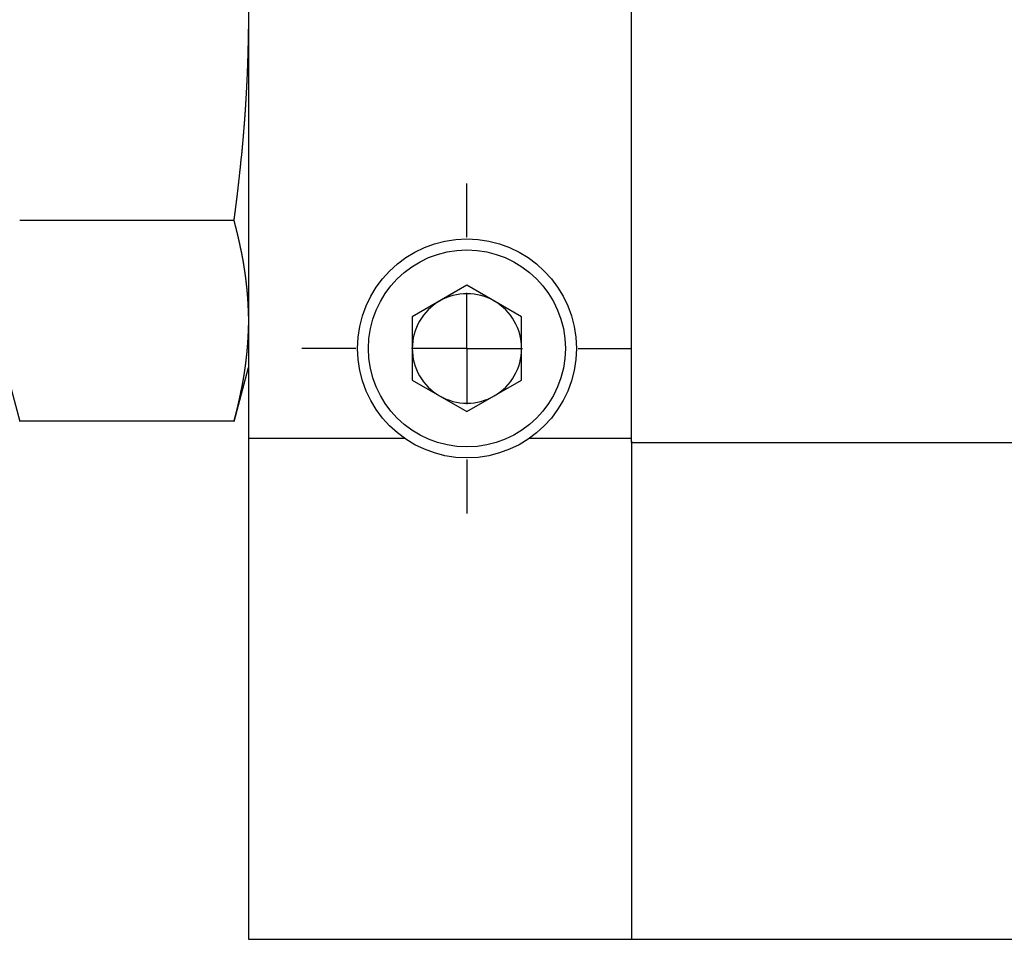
# Model space of a CAD drawing. Extents: x 9.3 to 31.1, y 5.1 to 19.6.
# Tile 13 of 132: x 14.539 to 15.425, y 5.057 to 5.884. Entities that reach past the tile are written whole.
import ezdxf

# ---------------------------------------------------------------- set-up
doc = ezdxf.new("R2010")
doc.units = 0
doc.layers.get('0').update_dxf_attribs({"linetype": 'CONTINUOUS'})

# ---------------------------------------------------------------- blocks, each defined once
blk = doc.blocks.new('SW_CENTERMARKSYMBOL_22')
at = {"color": 0, "linetype": 'CONTINUOUS'}
for p, q in [((0, 0.1), (0, 0.14843)), ((0, 0), (0, 0.05)), ((-0.1, 0), (-0.14843, 0)), ((0, 0), (-0.05, 0)), ((0, 0), (0, -0.05)), ((0, 0), (0.05, 0)), ((0.1, 0), (0.14843, 0)), ((0, -0.1), (0, -0.14843))]:
    blk.add_line(p, q, dxfattribs=at)

msp = doc.modelspace()

# ---------------------------------------------------------------- linework, layer by layer
at = {"color": 7, "linetype": 'CONTINUOUS'}
for p, q in [((14.74485, 6.25991), (14.74485, 5.5075)), ((15.08934, 5.5075), (15.08934, 6.25991)), ((14.73193, 5.70328), (14.53903, 5.70328)), ((14.94135, 5.64498), (14.89214, 5.61657)), ((14.99057, 5.61657), (14.94135, 5.64498)), ((14.89214, 5.61657), (14.89214, 5.55974)), ((14.99057, 5.55974), (14.99057, 5.61657)), ((14.5261, 5.57109), (14.53914, 5.52245)), ((14.73184, 5.52251), (14.74485, 5.57109)), ((14.89214, 5.55974), (14.94135, 5.53133)), ((14.94135, 5.53133), (14.99057, 5.55974)), ((14.73193, 5.52286), (14.53903, 5.52286)), ((14.74485, 5.5075), (14.74485, 5.05693)), ((14.74485, 5.5075), (14.88494, 5.5075)), ((14.99777, 5.5075), (15.08934, 5.5075)), ((15.08934, 5.50367), (15.08934, 5.5075)), ((15.08934, 5.50471), (15.08934, 5.50367)), ((15.08934, 5.50367), (17.45155, 5.50367)), ((15.08934, 5.50367), (15.08934, 5.05693)), ((14.74485, 5.05693), (15.08934, 5.05693)), ((15.08934, 5.05693), (17.45155, 5.05693))]:
    msp.add_line(p, q, dxfattribs=at)
at = {"color": 7}
for points in [[(14.7319, 5.70328, 0), (14.732, 5.7037, 0), (14.732, 5.70411, 0), (14.7321, 5.70452, 0), (14.7321, 5.70493, 0), (14.7322, 5.70535, 0), (14.7323, 5.70576, 0), (14.7323, 5.70617, 0), (14.7324, 5.70658, 0), (14.7324, 5.707, 0), (14.7325, 5.70741, 0), (14.7325, 5.70782, 0), (14.7326, 5.70823, 0), (14.7326, 5.70865, 0), (14.7327, 5.70906, 0), (14.7327, 5.70947, 0), (14.7328, 5.70988, 0), (14.7328, 5.7103, 0), (14.7329, 5.71071, 0), (14.733, 5.71112, 0), (14.733, 5.71153, 0), (14.7331, 5.71195, 0), (14.7331, 5.71236, 0), (14.7332, 5.71277, 0), (14.7332, 5.71318, 0), (14.7333, 5.7136, 0), (14.7333, 5.71401, 0), (14.7334, 5.71442, 0), (14.7334, 5.71483, 0), (14.7335, 5.71525, 0), (14.7335, 5.71566, 0), (14.7336, 5.71607, 0), (14.7336, 5.71648, 0), (14.7337, 5.7169, 0), (14.7337, 5.71731, 0), (14.7338, 5.71772, 0), (14.7339, 5.71813, 0), (14.7339, 5.71855, 0), (14.734, 5.71896, 0), (14.734, 5.71937, 0), (14.7341, 5.71978, 0), (14.7341, 5.7202, 0), (14.7342, 5.72061, 0), (14.7342, 5.72102, 0), (14.7343, 5.72144, 0), (14.7343, 5.72185, 0), (14.7344, 5.72226, 0), (14.7344, 5.72267, 0), (14.7345, 5.72309, 0), (14.7345, 5.7235, 0), (14.7346, 5.72391, 0), (14.7346, 5.72433, 0), (14.7347, 5.72474, 0), (14.7347, 5.72515, 0), (14.7348, 5.72556, 0), (14.7348, 5.72598, 0), (14.7349, 5.72639, 0), (14.7349, 5.7268, 0), (14.735, 5.72722, 0), (14.735, 5.72763, 0), (14.7351, 5.72804, 0), (14.7351, 5.72845, 0), (14.7352, 5.72887, 0), (14.7352, 5.72928, 0), (14.7353, 5.72969, 0), (14.7353, 5.73011, 0), (14.7354, 5.73052, 0), (14.7354, 5.73093, 0), (14.7355, 5.73135, 0), (14.7355, 5.73176, 0), (14.7355, 5.73217, 0), (14.7356, 5.73259, 0), (14.7356, 5.733, 0), (14.7357, 5.73341, 0), (14.7357, 5.73383, 0), (14.7358, 5.73424, 0), (14.7358, 5.73465, 0), (14.7359, 5.73506, 0), (14.7359, 5.73548, 0), (14.736, 5.73589, 0), (14.736, 5.7363, 0), (14.7361, 5.73672, 0), (14.7361, 5.73713, 0), (14.7362, 5.73754, 0), (14.7362, 5.73796, 0), (14.7363, 5.73837, 0), (14.7363, 5.73878, 0), (14.7363, 5.7392, 0), (14.7364, 5.73961, 0), (14.7364, 5.74002, 0), (14.7365, 5.74044, 0), (14.7365, 5.74085, 0), (14.7366, 5.74126, 0), (14.7366, 5.74168, 0), (14.7367, 5.74209, 0), (14.7367, 5.74251, 0), (14.7368, 5.74292, 0), (14.7368, 5.74333, 0), (14.7368, 5.74375, 0), (14.7369, 5.74416, 0), (14.7369, 5.74457, 0), (14.737, 5.74499, 0), (14.737, 5.7454, 0), (14.7371, 5.74581, 0), (14.7371, 5.74623, 0), (14.7372, 5.74664, 0), (14.7372, 5.74705, 0), (14.7372, 5.74747, 0), (14.7373, 5.74788, 0), (14.7373, 5.74829, 0), (14.7374, 5.74871, 0), (14.7374, 5.74912, 0), (14.7375, 5.74954, 0), (14.7375, 5.74995, 0), (14.7376, 5.75036, 0), (14.7376, 5.75078, 0), (14.7376, 5.75119, 0), (14.7377, 5.7516, 0), (14.7377, 5.75202, 0), (14.7378, 5.75243, 0), (14.7378, 5.75285, 0), (14.7379, 5.75326, 0), (14.7379, 5.75367, 0), (14.7379, 5.75409, 0), (14.738, 5.7545, 0), (14.738, 5.75491, 0), (14.7381, 5.75533, 0), (14.7381, 5.75574, 0), (14.7381, 5.75616, 0), (14.7382, 5.75657, 0), (14.7382, 5.75698, 0), (14.7383, 5.7574, 0), (14.7383, 5.75781, 0), (14.7384, 5.75822, 0), (14.7384, 5.75864, 0), (14.7384, 5.75905, 0), (14.7385, 5.75947, 0), (14.7385, 5.75988, 0), (14.7386, 5.76029, 0), (14.7386, 5.76071, 0), (14.7386, 5.76112, 0), (14.7387, 5.76154, 0), (14.7387, 5.76195, 0), (14.7388, 5.76236, 0), (14.7388, 5.76278, 0), (14.7388, 5.76319, 0), (14.7389, 5.76361, 0), (14.7389, 5.76402, 0), (14.739, 5.76443, 0), (14.739, 5.76485, 0), (14.739, 5.76526, 0), (14.7391, 5.76568, 0), (14.7391, 5.76609, 0), (14.7392, 5.7665, 0), (14.7392, 5.76692, 0), (14.7392, 5.76733, 0), (14.7393, 5.76775, 0), (14.7393, 5.76816, 0), (14.7393, 5.76858, 0), (14.7394, 5.76899, 0), (14.7394, 5.7694, 0), (14.7395, 5.76982, 0), (14.7395, 5.77023, 0), (14.7395, 5.77065, 0), (14.7396, 5.77106, 0), (14.7396, 5.77147, 0), (14.7396, 5.77189, 0), (14.7397, 5.7723, 0), (14.7397, 5.77272, 0), (14.7398, 5.77313, 0), (14.7398, 5.77355, 0), (14.7398, 5.77396, 0), (14.7399, 5.77437, 0), (14.7399, 5.77479, 0), (14.7399, 5.7752, 0), (14.74, 5.77562, 0), (14.74, 5.77603, 0), (14.74, 5.77645, 0), (14.7401, 5.77686, 0), (14.7401, 5.77728, 0), (14.7402, 5.77769, 0), (14.7402, 5.7781, 0), (14.7402, 5.77852, 0), (14.7403, 5.77893, 0), (14.7403, 5.77935, 0), (14.7403, 5.77976, 0), (14.7404, 5.78018, 0), (14.7404, 5.78059, 0), (14.7404, 5.78101, 0), (14.7405, 5.78142, 0), (14.7405, 5.78183, 0), (14.7405, 5.78225, 0), (14.7406, 5.78266, 0), (14.7406, 5.78308, 0), (14.7406, 5.78349, 0), (14.7407, 5.78391, 0), (14.7407, 5.78432, 0), (14.7407, 5.78474, 0), (14.7408, 5.78515, 0), (14.7408, 5.78557, 0), (14.7408, 5.78598, 0), (14.7409, 5.78639, 0), (14.7409, 5.78681, 0), (14.7409, 5.78722, 0), (14.741, 5.78764, 0), (14.741, 5.78805, 0), (14.741, 5.78847, 0), (14.7411, 5.78888, 0), (14.7411, 5.7893, 0), (14.7411, 5.78971, 0), (14.7412, 5.79013, 0), (14.7412, 5.79054, 0), (14.7412, 5.79096, 0), (14.7413, 5.79137, 0), (14.7413, 5.79178, 0), (14.7413, 5.7922, 0), (14.7414, 5.79261, 0), (14.7414, 5.79303, 0), (14.7414, 5.79344, 0), (14.7414, 5.79386, 0), (14.7415, 5.79427, 0), (14.7415, 5.79469, 0), (14.7415, 5.7951, 0), (14.7416, 5.79552, 0), (14.7416, 5.79593, 0), (14.7416, 5.79635, 0), (14.7417, 5.79676, 0), (14.7417, 5.79718, 0), (14.7417, 5.79759, 0), (14.7417, 5.79801, 0), (14.7418, 5.79842, 0), (14.7418, 5.79884, 0), (14.7418, 5.79925, 0), (14.7419, 5.79967, 0), (14.7419, 5.80008, 0), (14.7419, 5.8005, 0), (14.742, 5.80091, 0), (14.742, 5.80133, 0), (14.742, 5.80174, 0), (14.742, 5.80216, 0), (14.7421, 5.80257, 0), (14.7421, 5.80299, 0), (14.7421, 5.8034, 0), (14.7421, 5.80382, 0), (14.7422, 5.80423, 0), (14.7422, 5.80465, 0), (14.7422, 5.80506, 0), (14.7423, 5.80548, 0), (14.7423, 5.80589, 0), (14.7423, 5.80631, 0), (14.7423, 5.80672, 0), (14.7424, 5.80714, 0), (14.7424, 5.80755, 0), (14.7424, 5.80797, 0), (14.7424, 5.80838, 0), (14.7425, 5.8088, 0), (14.7425, 5.80921, 0), (14.7425, 5.80963, 0), (14.7425, 5.81004, 0), (14.7426, 5.81046, 0), (14.7426, 5.81087, 0), (14.7426, 5.81129, 0), (14.7426, 5.8117, 0), (14.7427, 5.81212, 0), (14.7427, 5.81253, 0), (14.7427, 5.81295, 0), (14.7427, 5.81336, 0), (14.7428, 5.81378, 0), (14.7428, 5.81419, 0), (14.7428, 5.81461, 0), (14.7428, 5.81502, 0), (14.7429, 5.81544, 0), (14.7429, 5.81585, 0), (14.7429, 5.81627, 0), (14.7429, 5.81669, 0), (14.743, 5.8171, 0), (14.743, 5.81752, 0), (14.743, 5.81793, 0), (14.743, 5.81835, 0), (14.7431, 5.81876, 0), (14.7431, 5.81918, 0), (14.7431, 5.81959, 0), (14.7431, 5.82001, 0), (14.7431, 5.82042, 0), (14.7432, 5.82084, 0), (14.7432, 5.82125, 0), (14.7432, 5.82167, 0), (14.7432, 5.82208, 0), (14.7433, 5.8225, 0), (14.7433, 5.82291, 0), (14.7433, 5.82333, 0), (14.7433, 5.82375, 0), (14.7433, 5.82416, 0), (14.7434, 5.82458, 0), (14.7434, 5.82499, 0), (14.7434, 5.82541, 0), (14.7434, 5.82582, 0), (14.7434, 5.82624, 0), (14.7435, 5.82665, 0), (14.7435, 5.82707, 0), (14.7435, 5.82748, 0), (14.7435, 5.8279, 0), (14.7435, 5.82832, 0), (14.7436, 5.82873, 0), (14.7436, 5.82915, 0), (14.7436, 5.82956, 0), (14.7436, 5.82998, 0), (14.7436, 5.83039, 0), (14.7437, 5.83081, 0), (14.7437, 5.83122, 0), (14.7437, 5.83164, 0), (14.7437, 5.83205, 0), (14.7437, 5.83247, 0), (14.7438, 5.83289, 0), (14.7438, 5.8333, 0), (14.7438, 5.83372, 0), (14.7438, 5.83413, 0), (14.7438, 5.83455, 0), (14.7438, 5.83496, 0), (14.7439, 5.83538, 0), (14.7439, 5.83579, 0), (14.7439, 5.83621, 0), (14.7439, 5.83663, 0), (14.7439, 5.83704, 0), (14.7439, 5.83746, 0), (14.744, 5.83787, 0), (14.744, 5.83829, 0), (14.744, 5.8387, 0), (14.744, 5.83912, 0), (14.744, 5.83953, 0), (14.744, 5.83995, 0), (14.7441, 5.84037, 0), (14.7441, 5.84078, 0), (14.7441, 5.8412, 0), (14.7441, 5.84161, 0), (14.7441, 5.84203, 0), (14.7441, 5.84244, 0), (14.7442, 5.84286, 0), (14.7442, 5.84328, 0), (14.7442, 5.84369, 0), (14.7442, 5.84411, 0), (14.7442, 5.84452, 0), (14.7442, 5.84494, 0), (14.7442, 5.84535, 0), (14.7443, 5.84577, 0), (14.7443, 5.84618, 0), (14.7443, 5.8466, 0), (14.7443, 5.84702, 0), (14.7443, 5.84743, 0), (14.7443, 5.84785, 0), (14.7443, 5.84826, 0), (14.7443, 5.84868, 0), (14.7444, 5.84909, 0), (14.7444, 5.84951, 0), (14.7444, 5.84993, 0), (14.7444, 5.85034, 0), (14.7444, 5.85076, 0), (14.7444, 5.85117, 0), (14.7444, 5.85159, 0), (14.7444, 5.85201, 0), (14.7445, 5.85242, 0), (14.7445, 5.85284, 0), (14.7445, 5.85325, 0), (14.7445, 5.85367, 0), (14.7445, 5.85408, 0), (14.7445, 5.8545, 0), (14.7445, 5.85492, 0), (14.7445, 5.85533, 0), (14.7445, 5.85575, 0), (14.7446, 5.85616, 0), (14.7446, 5.85658, 0), (14.7446, 5.85699, 0), (14.7446, 5.85741, 0), (14.7446, 5.85783, 0), (14.7446, 5.85824, 0), (14.7446, 5.85866, 0), (14.7446, 5.85907, 0), (14.7446, 5.85949, 0), (14.7446, 5.85991, 0), (14.7446, 5.86032, 0), (14.7447, 5.86074, 0), (14.7447, 5.86115, 0), (14.7447, 5.86157, 0), (14.7447, 5.86198, 0), (14.7447, 5.8624, 0), (14.7447, 5.86282, 0), (14.7447, 5.86323, 0), (14.7447, 5.86365, 0), (14.7447, 5.86406, 0), (14.7447, 5.86448, 0), (14.7447, 5.8649, 0), (14.7447, 5.86531, 0), (14.7447, 5.86573, 0), (14.7447, 5.86614, 0), (14.7447, 5.86656, 0), (14.7448, 5.86697, 0), (14.7448, 5.86739, 0), (14.7448, 5.86781, 0), (14.7448, 5.86822, 0), (14.7448, 5.86864, 0), (14.7448, 5.86905, 0), (14.7448, 5.86947, 0), (14.7448, 5.86989, 0), (14.7448, 5.8703, 0), (14.7448, 5.87072, 0), (14.7448, 5.87113, 0), (14.7448, 5.87155, 0), (14.7448, 5.87197, 0), (14.7448, 5.87238, 0), (14.7448, 5.8728, 0), (14.7448, 5.87321, 0), (14.7448, 5.87363, 0), (14.7448, 5.87404, 0), (14.7448, 5.87446, 0), (14.7449, 5.87488, 0), (14.7449, 5.87529, 0)], [(14.7449, 5.61728, 0), (14.7449, 5.61747, 0), (14.7448, 5.61767, 0), (14.7448, 5.61786, 0), (14.7448, 5.61805, 0), (14.7448, 5.61825, 0), (14.7448, 5.61844, 0), (14.7448, 5.61863, 0), (14.7448, 5.61882, 0), (14.7448, 5.61902, 0), (14.7448, 5.61921, 0), (14.7448, 5.6194, 0), (14.7448, 5.6196, 0), (14.7448, 5.61979, 0), (14.7448, 5.61998, 0), (14.7448, 5.62018, 0), (14.7448, 5.62037, 0), (14.7448, 5.62056, 0), (14.7448, 5.62076, 0), (14.7448, 5.62095, 0), (14.7448, 5.62114, 0), (14.7448, 5.62133, 0), (14.7448, 5.62153, 0), (14.7447, 5.62172, 0), (14.7447, 5.62191, 0), (14.7447, 5.62211, 0), (14.7447, 5.6223, 0), (14.7447, 5.62249, 0), (14.7447, 5.62269, 0), (14.7447, 5.62288, 0), (14.7447, 5.62307, 0), (14.7447, 5.62326, 0), (14.7447, 5.62346, 0), (14.7447, 5.62365, 0), (14.7447, 5.62384, 0), (14.7447, 5.62404, 0), (14.7447, 5.62423, 0), (14.7447, 5.62442, 0), (14.7447, 5.62462, 0), (14.7446, 5.62481, 0), (14.7446, 5.625, 0), (14.7446, 5.6252, 0), (14.7446, 5.62539, 0), (14.7446, 5.62558, 0), (14.7446, 5.62577, 0), (14.7446, 5.62597, 0), (14.7446, 5.62616, 0), (14.7446, 5.62635, 0), (14.7446, 5.62655, 0), (14.7446, 5.62674, 0), (14.7446, 5.62693, 0), (14.7445, 5.62713, 0), (14.7445, 5.62732, 0), (14.7445, 5.62751, 0), (14.7445, 5.6277, 0), (14.7445, 5.6279, 0), (14.7445, 5.62809, 0), (14.7445, 5.62828, 0), (14.7445, 5.62848, 0), (14.7445, 5.62867, 0), (14.7444, 5.62886, 0), (14.7444, 5.62906, 0), (14.7444, 5.62925, 0), (14.7444, 5.62944, 0), (14.7444, 5.62963, 0), (14.7444, 5.62983, 0), (14.7444, 5.63002, 0), (14.7444, 5.63021, 0), (14.7444, 5.63041, 0), (14.7443, 5.6306, 0), (14.7443, 5.63079, 0), (14.7443, 5.63099, 0), (14.7443, 5.63118, 0), (14.7443, 5.63137, 0), (14.7443, 5.63156, 0), (14.7443, 5.63176, 0), (14.7443, 5.63195, 0), (14.7442, 5.63214, 0), (14.7442, 5.63234, 0), (14.7442, 5.63253, 0), (14.7442, 5.63272, 0), (14.7442, 5.63292, 0), (14.7442, 5.63311, 0), (14.7442, 5.6333, 0), (14.7442, 5.63349, 0), (14.7441, 5.63369, 0), (14.7441, 5.63388, 0), (14.7441, 5.63407, 0), (14.7441, 5.63427, 0), (14.7441, 5.63446, 0), (14.7441, 5.63465, 0), (14.7441, 5.63484, 0), (14.744, 5.63504, 0), (14.744, 5.63523, 0), (14.744, 5.63542, 0), (14.744, 5.63562, 0), (14.744, 5.63581, 0), (14.744, 5.636, 0), (14.7439, 5.6362, 0), (14.7439, 5.63639, 0), (14.7439, 5.63658, 0), (14.7439, 5.63677, 0), (14.7439, 5.63697, 0), (14.7439, 5.63716, 0), (14.7439, 5.63735, 0), (14.7438, 5.63755, 0), (14.7438, 5.63774, 0), (14.7438, 5.63793, 0), (14.7438, 5.63812, 0), (14.7438, 5.63832, 0), (14.7438, 5.63851, 0), (14.7437, 5.6387, 0), (14.7437, 5.6389, 0), (14.7437, 5.63909, 0), (14.7437, 5.63928, 0), (14.7437, 5.63947, 0), (14.7437, 5.63967, 0), (14.7436, 5.63986, 0), (14.7436, 5.64005, 0), (14.7436, 5.64025, 0), (14.7436, 5.64044, 0), (14.7436, 5.64063, 0), (14.7435, 5.64082, 0), (14.7435, 5.64102, 0), (14.7435, 5.64121, 0), (14.7435, 5.6414, 0), (14.7435, 5.6416, 0), (14.7435, 5.64179, 0), (14.7434, 5.64198, 0), (14.7434, 5.64217, 0), (14.7434, 5.64237, 0), (14.7434, 5.64256, 0), (14.7434, 5.64275, 0), (14.7433, 5.64295, 0), (14.7433, 5.64314, 0), (14.7433, 5.64333, 0), (14.7433, 5.64352, 0), (14.7433, 5.64372, 0), (14.7432, 5.64391, 0), (14.7432, 5.6441, 0), (14.7432, 5.6443, 0), (14.7432, 5.64449, 0), (14.7432, 5.64468, 0), (14.7431, 5.64487, 0), (14.7431, 5.64507, 0), (14.7431, 5.64526, 0), (14.7431, 5.64545, 0), (14.743, 5.64564, 0), (14.743, 5.64584, 0), (14.743, 5.64603, 0), (14.743, 5.64622, 0), (14.743, 5.64642, 0), (14.7429, 5.64661, 0), (14.7429, 5.6468, 0), (14.7429, 5.64699, 0), (14.7429, 5.64719, 0), (14.7429, 5.64738, 0), (14.7428, 5.64757, 0), (14.7428, 5.64777, 0), (14.7428, 5.64796, 0), (14.7428, 5.64815, 0), (14.7427, 5.64834, 0), (14.7427, 5.64854, 0), (14.7427, 5.64873, 0), (14.7427, 5.64892, 0), (14.7426, 5.64911, 0), (14.7426, 5.64931, 0), (14.7426, 5.6495, 0), (14.7426, 5.64969, 0), (14.7426, 5.64989, 0), (14.7425, 5.65008, 0), (14.7425, 5.65027, 0), (14.7425, 5.65046, 0), (14.7425, 5.65066, 0), (14.7424, 5.65085, 0), (14.7424, 5.65104, 0), (14.7424, 5.65123, 0), (14.7424, 5.65143, 0), (14.7423, 5.65162, 0), (14.7423, 5.65181, 0), (14.7423, 5.652, 0), (14.7423, 5.6522, 0), (14.7422, 5.65239, 0), (14.7422, 5.65258, 0), (14.7422, 5.65278, 0), (14.7422, 5.65297, 0), (14.7421, 5.65316, 0), (14.7421, 5.65335, 0), (14.7421, 5.65355, 0), (14.7421, 5.65374, 0), (14.742, 5.65393, 0), (14.742, 5.65412, 0), (14.742, 5.65432, 0), (14.7419, 5.65451, 0), (14.7419, 5.6547, 0), (14.7419, 5.65489, 0), (14.7419, 5.65509, 0), (14.7418, 5.65528, 0), (14.7418, 5.65547, 0), (14.7418, 5.65566, 0), (14.7418, 5.65586, 0), (14.7417, 5.65605, 0), (14.7417, 5.65624, 0), (14.7417, 5.65643, 0), (14.7416, 5.65663, 0), (14.7416, 5.65682, 0), (14.7416, 5.65701, 0), (14.7416, 5.65721, 0), (14.7415, 5.6574, 0), (14.7415, 5.65759, 0), (14.7415, 5.65778, 0), (14.7415, 5.65798, 0), (14.7414, 5.65817, 0), (14.7414, 5.65836, 0), (14.7414, 5.65855, 0), (14.7413, 5.65875, 0), (14.7413, 5.65894, 0), (14.7413, 5.65913, 0), (14.7412, 5.65932, 0), (14.7412, 5.65952, 0), (14.7412, 5.65971, 0), (14.7412, 5.6599, 0), (14.7411, 5.66009, 0), (14.7411, 5.66029, 0), (14.7411, 5.66048, 0), (14.741, 5.66067, 0), (14.741, 5.66086, 0), (14.741, 5.66106, 0), (14.741, 5.66125, 0), (14.7409, 5.66144, 0), (14.7409, 5.66163, 0), (14.7409, 5.66183, 0), (14.7408, 5.66202, 0), (14.7408, 5.66221, 0), (14.7408, 5.6624, 0), (14.7407, 5.6626, 0), (14.7407, 5.66279, 0), (14.7407, 5.66298, 0), (14.7406, 5.66317, 0), (14.7406, 5.66337, 0), (14.7406, 5.66356, 0), (14.7405, 5.66375, 0), (14.7405, 5.66394, 0), (14.7405, 5.66413, 0), (14.7405, 5.66433, 0), (14.7404, 5.66452, 0), (14.7404, 5.66471, 0), (14.7404, 5.6649, 0), (14.7403, 5.6651, 0), (14.7403, 5.66529, 0), (14.7403, 5.66548, 0), (14.7402, 5.66567, 0), (14.7402, 5.66587, 0), (14.7402, 5.66606, 0), (14.7401, 5.66625, 0), (14.7401, 5.66644, 0), (14.7401, 5.66664, 0), (14.74, 5.66683, 0), (14.74, 5.66702, 0), (14.74, 5.66721, 0), (14.7399, 5.66741, 0), (14.7399, 5.6676, 0), (14.7399, 5.66779, 0), (14.7398, 5.66798, 0), (14.7398, 5.66817, 0), (14.7398, 5.66837, 0), (14.7397, 5.66856, 0), (14.7397, 5.66875, 0), (14.7397, 5.66894, 0), (14.7396, 5.66914, 0), (14.7396, 5.66933, 0), (14.7395, 5.66952, 0), (14.7395, 5.66971, 0), (14.7395, 5.66991, 0), (14.7394, 5.6701, 0), (14.7394, 5.67029, 0), (14.7394, 5.67048, 0), (14.7393, 5.67067, 0), (14.7393, 5.67087, 0), (14.7393, 5.67106, 0), (14.7392, 5.67125, 0), (14.7392, 5.67144, 0), (14.7392, 5.67164, 0), (14.7391, 5.67183, 0), (14.7391, 5.67202, 0), (14.7391, 5.67221, 0), (14.739, 5.6724, 0), (14.739, 5.6726, 0), (14.7389, 5.67279, 0), (14.7389, 5.67298, 0), (14.7389, 5.67317, 0), (14.7388, 5.67337, 0), (14.7388, 5.67356, 0), (14.7388, 5.67375, 0), (14.7387, 5.67394, 0), (14.7387, 5.67413, 0), (14.7386, 5.67433, 0), (14.7386, 5.67452, 0), (14.7386, 5.67471, 0), (14.7385, 5.6749, 0), (14.7385, 5.67509, 0), (14.7385, 5.67529, 0), (14.7384, 5.67548, 0), (14.7384, 5.67567, 0), (14.7383, 5.67586, 0), (14.7383, 5.67606, 0), (14.7383, 5.67625, 0), (14.7382, 5.67644, 0), (14.7382, 5.67663, 0), (14.7382, 5.67682, 0), (14.7381, 5.67702, 0), (14.7381, 5.67721, 0), (14.738, 5.6774, 0), (14.738, 5.67759, 0), (14.738, 5.67778, 0), (14.7379, 5.67798, 0), (14.7379, 5.67817, 0), (14.7378, 5.67836, 0), (14.7378, 5.67855, 0), (14.7378, 5.67874, 0), (14.7377, 5.67894, 0), (14.7377, 5.67913, 0), (14.7376, 5.67932, 0), (14.7376, 5.67951, 0), (14.7376, 5.6797, 0), (14.7375, 5.6799, 0), (14.7375, 5.68009, 0), (14.7374, 5.68028, 0), (14.7374, 5.68047, 0), (14.7374, 5.68067, 0), (14.7373, 5.68086, 0), (14.7373, 5.68105, 0), (14.7372, 5.68124, 0), (14.7372, 5.68143, 0), (14.7372, 5.68162, 0), (14.7371, 5.68182, 0), (14.7371, 5.68201, 0), (14.737, 5.6822, 0), (14.737, 5.68239, 0), (14.737, 5.68258, 0), (14.7369, 5.68278, 0), (14.7369, 5.68297, 0), (14.7368, 5.68316, 0), (14.7368, 5.68335, 0), (14.7367, 5.68354, 0), (14.7367, 5.68374, 0), (14.7367, 5.68393, 0), (14.7366, 5.68412, 0), (14.7366, 5.68431, 0), (14.7365, 5.6845, 0), (14.7365, 5.6847, 0), (14.7364, 5.68489, 0), (14.7364, 5.68508, 0), (14.7364, 5.68527, 0), (14.7363, 5.68546, 0), (14.7363, 5.68566, 0), (14.7362, 5.68585, 0), (14.7362, 5.68604, 0), (14.7361, 5.68623, 0), (14.7361, 5.68642, 0), (14.7361, 5.68661, 0), (14.736, 5.68681, 0), (14.736, 5.687, 0), (14.7359, 5.68719, 0), (14.7359, 5.68738, 0), (14.7358, 5.68757, 0), (14.7358, 5.68777, 0), (14.7358, 5.68796, 0), (14.7357, 5.68815, 0), (14.7357, 5.68834, 0), (14.7356, 5.68853, 0), (14.7356, 5.68872, 0), (14.7355, 5.68892, 0), (14.7355, 5.68911, 0), (14.7354, 5.6893, 0), (14.7354, 5.68949, 0), (14.7354, 5.68968, 0), (14.7353, 5.68988, 0), (14.7353, 5.69007, 0), (14.7352, 5.69026, 0), (14.7352, 5.69045, 0), (14.7351, 5.69064, 0), (14.7351, 5.69083, 0), (14.735, 5.69103, 0), (14.735, 5.69122, 0), (14.7349, 5.69141, 0), (14.7349, 5.6916, 0), (14.7349, 5.69179, 0), (14.7348, 5.69198, 0), (14.7348, 5.69218, 0), (14.7347, 5.69237, 0), (14.7347, 5.69256, 0), (14.7346, 5.69275, 0), (14.7346, 5.69294, 0), (14.7345, 5.69313, 0), (14.7345, 5.69333, 0), (14.7344, 5.69352, 0), (14.7344, 5.69371, 0), (14.7343, 5.6939, 0), (14.7343, 5.69409, 0), (14.7342, 5.69428, 0), (14.7342, 5.69448, 0), (14.7342, 5.69467, 0), (14.7341, 5.69486, 0), (14.7341, 5.69505, 0), (14.734, 5.69524, 0), (14.734, 5.69543, 0), (14.7339, 5.69563, 0), (14.7339, 5.69582, 0), (14.7338, 5.69601, 0), (14.7338, 5.6962, 0), (14.7337, 5.69639, 0), (14.7337, 5.69658, 0), (14.7336, 5.69677, 0), (14.7336, 5.69697, 0), (14.7335, 5.69716, 0), (14.7335, 5.69735, 0), (14.7334, 5.69754, 0), (14.7334, 5.69773, 0), (14.7333, 5.69792, 0), (14.7333, 5.69812, 0), (14.7332, 5.69831, 0), (14.7332, 5.6985, 0), (14.7331, 5.69869, 0), (14.7331, 5.69888, 0), (14.733, 5.69907, 0), (14.733, 5.69926, 0), (14.7329, 5.69946, 0), (14.7329, 5.69965, 0), (14.7328, 5.69984, 0), (14.7328, 5.70003, 0), (14.7327, 5.70022, 0), (14.7327, 5.70041, 0), (14.7326, 5.7006, 0), (14.7326, 5.7008, 0), (14.7325, 5.70099, 0), (14.7325, 5.70118, 0), (14.7324, 5.70137, 0), (14.7324, 5.70156, 0), (14.7323, 5.70175, 0), (14.7323, 5.70194, 0), (14.7322, 5.70214, 0), (14.7322, 5.70233, 0), (14.7321, 5.70252, 0), (14.7321, 5.70271, 0), (14.732, 5.7029, 0), (14.732, 5.70309, 0), (14.7319, 5.70328, 0)], [(14.7319, 5.52286, 0), (14.732, 5.52307, 0), (14.732, 5.52327, 0), (14.7321, 5.52348, 0), (14.7321, 5.52369, 0), (14.7322, 5.52389, 0), (14.7323, 5.5241, 0), (14.7323, 5.52431, 0), (14.7324, 5.52451, 0), (14.7324, 5.52472, 0), (14.7325, 5.52492, 0), (14.7325, 5.52513, 0), (14.7326, 5.52534, 0), (14.7326, 5.52554, 0), (14.7327, 5.52575, 0), (14.7327, 5.52596, 0), (14.7328, 5.52616, 0), (14.7328, 5.52637, 0), (14.7329, 5.52657, 0), (14.733, 5.52678, 0), (14.733, 5.52699, 0), (14.7331, 5.52719, 0), (14.7331, 5.5274, 0), (14.7332, 5.52761, 0), (14.7332, 5.52781, 0), (14.7333, 5.52802, 0), (14.7333, 5.52822, 0), (14.7334, 5.52843, 0), (14.7334, 5.52864, 0), (14.7335, 5.52884, 0), (14.7335, 5.52905, 0), (14.7336, 5.52926, 0), (14.7336, 5.52946, 0), (14.7337, 5.52967, 0), (14.7337, 5.52987, 0), (14.7338, 5.53008, 0), (14.7339, 5.53029, 0), (14.7339, 5.53049, 0), (14.734, 5.5307, 0), (14.734, 5.53091, 0), (14.7341, 5.53111, 0), (14.7341, 5.53132, 0), (14.7342, 5.53153, 0), (14.7342, 5.53173, 0), (14.7343, 5.53194, 0), (14.7343, 5.53214, 0), (14.7344, 5.53235, 0), (14.7344, 5.53256, 0), (14.7345, 5.53276, 0), (14.7345, 5.53297, 0), (14.7346, 5.53318, 0), (14.7346, 5.53338, 0), (14.7347, 5.53359, 0), (14.7347, 5.5338, 0), (14.7348, 5.534, 0), (14.7348, 5.53421, 0), (14.7349, 5.53442, 0), (14.7349, 5.53462, 0), (14.735, 5.53483, 0), (14.735, 5.53503, 0), (14.7351, 5.53524, 0), (14.7351, 5.53545, 0), (14.7352, 5.53565, 0), (14.7352, 5.53586, 0), (14.7353, 5.53607, 0), (14.7353, 5.53627, 0), (14.7354, 5.53648, 0), (14.7354, 5.53669, 0), (14.7355, 5.53689, 0), (14.7355, 5.5371, 0), (14.7355, 5.53731, 0), (14.7356, 5.53751, 0), (14.7356, 5.53772, 0), (14.7357, 5.53793, 0), (14.7357, 5.53813, 0), (14.7358, 5.53834, 0), (14.7358, 5.53855, 0), (14.7359, 5.53875, 0), (14.7359, 5.53896, 0), (14.736, 5.53917, 0), (14.736, 5.53937, 0), (14.7361, 5.53958, 0), (14.7361, 5.53979, 0), (14.7362, 5.53999, 0), (14.7362, 5.5402, 0), (14.7363, 5.54041, 0), (14.7363, 5.54061, 0), (14.7363, 5.54082, 0), (14.7364, 5.54103, 0), (14.7364, 5.54123, 0), (14.7365, 5.54144, 0), (14.7365, 5.54165, 0), (14.7366, 5.54185, 0), (14.7366, 5.54206, 0), (14.7367, 5.54227, 0), (14.7367, 5.54247, 0), (14.7368, 5.54268, 0), (14.7368, 5.54289, 0), (14.7368, 5.54309, 0), (14.7369, 5.5433, 0), (14.7369, 5.54351, 0), (14.737, 5.54371, 0), (14.737, 5.54392, 0), (14.7371, 5.54413, 0), (14.7371, 5.54433, 0), (14.7372, 5.54454, 0), (14.7372, 5.54475, 0), (14.7372, 5.54495, 0), (14.7373, 5.54516, 0), (14.7373, 5.54537, 0), (14.7374, 5.54557, 0), (14.7374, 5.54578, 0), (14.7375, 5.54599, 0), (14.7375, 5.54619, 0), (14.7376, 5.5464, 0), (14.7376, 5.54661, 0), (14.7376, 5.54682, 0), (14.7377, 5.54702, 0), (14.7377, 5.54723, 0), (14.7378, 5.54744, 0), (14.7378, 5.54764, 0), (14.7379, 5.54785, 0), (14.7379, 5.54806, 0), (14.7379, 5.54826, 0), (14.738, 5.54847, 0), (14.738, 5.54868, 0), (14.7381, 5.54888, 0), (14.7381, 5.54909, 0), (14.7381, 5.5493, 0), (14.7382, 5.5495, 0), (14.7382, 5.54971, 0), (14.7383, 5.54992, 0), (14.7383, 5.55013, 0), (14.7384, 5.55033, 0), (14.7384, 5.55054, 0), (14.7384, 5.55075, 0), (14.7385, 5.55095, 0), (14.7385, 5.55116, 0), (14.7386, 5.55137, 0), (14.7386, 5.55157, 0), (14.7386, 5.55178, 0), (14.7387, 5.55199, 0), (14.7387, 5.5522, 0), (14.7388, 5.5524, 0), (14.7388, 5.55261, 0), (14.7388, 5.55282, 0), (14.7389, 5.55302, 0), (14.7389, 5.55323, 0), (14.739, 5.55344, 0), (14.739, 5.55364, 0), (14.739, 5.55385, 0), (14.7391, 5.55406, 0), (14.7391, 5.55427, 0), (14.7392, 5.55447, 0), (14.7392, 5.55468, 0), (14.7392, 5.55489, 0), (14.7393, 5.55509, 0), (14.7393, 5.5553, 0), (14.7393, 5.55551, 0), (14.7394, 5.55571, 0), (14.7394, 5.55592, 0), (14.7395, 5.55613, 0), (14.7395, 5.55634, 0), (14.7395, 5.55654, 0), (14.7396, 5.55675, 0), (14.7396, 5.55696, 0), (14.7396, 5.55716, 0), (14.7397, 5.55737, 0), (14.7397, 5.55758, 0), (14.7398, 5.55779, 0), (14.7398, 5.55799, 0), (14.7398, 5.5582, 0), (14.7399, 5.55841, 0), (14.7399, 5.55861, 0), (14.7399, 5.55882, 0), (14.74, 5.55903, 0), (14.74, 5.55924, 0), (14.74, 5.55944, 0), (14.7401, 5.55965, 0), (14.7401, 5.55986, 0), (14.7402, 5.56007, 0), (14.7402, 5.56027, 0), (14.7402, 5.56048, 0), (14.7403, 5.56069, 0), (14.7403, 5.56089, 0), (14.7403, 5.5611, 0), (14.7404, 5.56131, 0), (14.7404, 5.56152, 0), (14.7404, 5.56172, 0), (14.7405, 5.56193, 0), (14.7405, 5.56214, 0), (14.7405, 5.56234, 0), (14.7406, 5.56255, 0), (14.7406, 5.56276, 0), (14.7406, 5.56297, 0), (14.7407, 5.56317, 0), (14.7407, 5.56338, 0), (14.7407, 5.56359, 0), (14.7408, 5.5638, 0), (14.7408, 5.564, 0), (14.7408, 5.56421, 0), (14.7409, 5.56442, 0), (14.7409, 5.56462, 0), (14.7409, 5.56483, 0), (14.741, 5.56504, 0), (14.741, 5.56525, 0), (14.741, 5.56545, 0), (14.7411, 5.56566, 0), (14.7411, 5.56587, 0), (14.7411, 5.56608, 0), (14.7412, 5.56628, 0), (14.7412, 5.56649, 0), (14.7412, 5.5667, 0), (14.7413, 5.56691, 0), (14.7413, 5.56711, 0), (14.7413, 5.56732, 0), (14.7414, 5.56753, 0), (14.7414, 5.56773, 0), (14.7414, 5.56794, 0), (14.7414, 5.56815, 0), (14.7415, 5.56836, 0), (14.7415, 5.56856, 0), (14.7415, 5.56877, 0), (14.7416, 5.56898, 0), (14.7416, 5.56919, 0), (14.7416, 5.56939, 0), (14.7417, 5.5696, 0), (14.7417, 5.56981, 0), (14.7417, 5.57002, 0), (14.7417, 5.57022, 0), (14.7418, 5.57043, 0), (14.7418, 5.57064, 0), (14.7418, 5.57085, 0), (14.7419, 5.57105, 0), (14.7419, 5.57126, 0), (14.7419, 5.57147, 0), (14.742, 5.57168, 0), (14.742, 5.57188, 0), (14.742, 5.57209, 0), (14.742, 5.5723, 0), (14.7421, 5.57251, 0), (14.7421, 5.57271, 0), (14.7421, 5.57292, 0), (14.7421, 5.57313, 0), (14.7422, 5.57334, 0), (14.7422, 5.57354, 0), (14.7422, 5.57375, 0), (14.7423, 5.57396, 0), (14.7423, 5.57417, 0), (14.7423, 5.57437, 0), (14.7423, 5.57458, 0), (14.7424, 5.57479, 0), (14.7424, 5.575, 0), (14.7424, 5.5752, 0), (14.7424, 5.57541, 0), (14.7425, 5.57562, 0), (14.7425, 5.57583, 0), (14.7425, 5.57603, 0), (14.7425, 5.57624, 0), (14.7426, 5.57645, 0), (14.7426, 5.57666, 0), (14.7426, 5.57686, 0), (14.7426, 5.57707, 0), (14.7427, 5.57728, 0), (14.7427, 5.57749, 0), (14.7427, 5.57769, 0), (14.7427, 5.5779, 0), (14.7428, 5.57811, 0), (14.7428, 5.57832, 0), (14.7428, 5.57852, 0), (14.7428, 5.57873, 0), (14.7429, 5.57894, 0), (14.7429, 5.57915, 0), (14.7429, 5.57936, 0), (14.7429, 5.57956, 0), (14.743, 5.57977, 0), (14.743, 5.57998, 0), (14.743, 5.58019, 0), (14.743, 5.58039, 0), (14.7431, 5.5806, 0), (14.7431, 5.58081, 0), (14.7431, 5.58102, 0), (14.7431, 5.58122, 0), (14.7431, 5.58143, 0), (14.7432, 5.58164, 0), (14.7432, 5.58185, 0), (14.7432, 5.58205, 0), (14.7432, 5.58226, 0), (14.7433, 5.58247, 0), (14.7433, 5.58268, 0), (14.7433, 5.58289, 0), (14.7433, 5.58309, 0), (14.7433, 5.5833, 0), (14.7434, 5.58351, 0), (14.7434, 5.58372, 0), (14.7434, 5.58392, 0), (14.7434, 5.58413, 0), (14.7434, 5.58434, 0), (14.7435, 5.58455, 0), (14.7435, 5.58475, 0), (14.7435, 5.58496, 0), (14.7435, 5.58517, 0), (14.7435, 5.58538, 0), (14.7436, 5.58559, 0), (14.7436, 5.58579, 0), (14.7436, 5.586, 0), (14.7436, 5.58621, 0), (14.7436, 5.58642, 0), (14.7437, 5.58662, 0), (14.7437, 5.58683, 0), (14.7437, 5.58704, 0), (14.7437, 5.58725, 0), (14.7437, 5.58746, 0), (14.7438, 5.58766, 0), (14.7438, 5.58787, 0), (14.7438, 5.58808, 0), (14.7438, 5.58829, 0), (14.7438, 5.58849, 0), (14.7438, 5.5887, 0), (14.7439, 5.58891, 0), (14.7439, 5.58912, 0), (14.7439, 5.58933, 0), (14.7439, 5.58953, 0), (14.7439, 5.58974, 0), (14.7439, 5.58995, 0), (14.744, 5.59016, 0), (14.744, 5.59036, 0), (14.744, 5.59057, 0), (14.744, 5.59078, 0), (14.744, 5.59099, 0), (14.744, 5.5912, 0), (14.7441, 5.5914, 0), (14.7441, 5.59161, 0), (14.7441, 5.59182, 0), (14.7441, 5.59203, 0), (14.7441, 5.59223, 0), (14.7441, 5.59244, 0), (14.7442, 5.59265, 0), (14.7442, 5.59286, 0), (14.7442, 5.59307, 0), (14.7442, 5.59327, 0), (14.7442, 5.59348, 0), (14.7442, 5.59369, 0), (14.7442, 5.5939, 0), (14.7443, 5.5941, 0), (14.7443, 5.59431, 0), (14.7443, 5.59452, 0), (14.7443, 5.59473, 0), (14.7443, 5.59494, 0), (14.7443, 5.59514, 0), (14.7443, 5.59535, 0), (14.7443, 5.59556, 0), (14.7444, 5.59577, 0), (14.7444, 5.59598, 0), (14.7444, 5.59618, 0), (14.7444, 5.59639, 0), (14.7444, 5.5966, 0), (14.7444, 5.59681, 0), (14.7444, 5.59701, 0), (14.7444, 5.59722, 0), (14.7445, 5.59743, 0), (14.7445, 5.59764, 0), (14.7445, 5.59785, 0), (14.7445, 5.59805, 0), (14.7445, 5.59826, 0), (14.7445, 5.59847, 0), (14.7445, 5.59868, 0), (14.7445, 5.59889, 0), (14.7445, 5.59909, 0), (14.7446, 5.5993, 0), (14.7446, 5.59951, 0), (14.7446, 5.59972, 0), (14.7446, 5.59993, 0), (14.7446, 5.60013, 0), (14.7446, 5.60034, 0), (14.7446, 5.60055, 0), (14.7446, 5.60076, 0), (14.7446, 5.60096, 0), (14.7446, 5.60117, 0), (14.7446, 5.60138, 0), (14.7447, 5.60159, 0), (14.7447, 5.6018, 0), (14.7447, 5.602, 0), (14.7447, 5.60221, 0), (14.7447, 5.60242, 0), (14.7447, 5.60263, 0), (14.7447, 5.60284, 0), (14.7447, 5.60304, 0), (14.7447, 5.60325, 0), (14.7447, 5.60346, 0), (14.7447, 5.60367, 0), (14.7447, 5.60388, 0), (14.7447, 5.60408, 0), (14.7447, 5.60429, 0), (14.7447, 5.6045, 0), (14.7448, 5.60471, 0), (14.7448, 5.60492, 0), (14.7448, 5.60512, 0), (14.7448, 5.60533, 0), (14.7448, 5.60554, 0), (14.7448, 5.60575, 0), (14.7448, 5.60596, 0), (14.7448, 5.60616, 0), (14.7448, 5.60637, 0), (14.7448, 5.60658, 0), (14.7448, 5.60679, 0), (14.7448, 5.607, 0), (14.7448, 5.6072, 0), (14.7448, 5.60741, 0), (14.7448, 5.60762, 0), (14.7448, 5.60783, 0), (14.7448, 5.60803, 0), (14.7448, 5.60824, 0), (14.7448, 5.60845, 0), (14.7449, 5.60866, 0), (14.7449, 5.60887, 0)]]:
    msp.add_polyline3d(points, dxfattribs=at)
at = {"color": 7, "linetype": 'CONTINUOUS'}
for radius in [0.09843, 0.08858]:
    msp.add_circle((14.94135, 5.58816), radius, dxfattribs=at)
for start, end in [(60, 120), (120, 180), (0, 60), (180, 240), (300, 0), (240, 300)]:
    msp.add_arc((14.94135, 5.58816), 0.04921, start, end, dxfattribs=at)

# ---------------------------------------------------------------- block references
msp.add_blockref('SW_CENTERMARKSYMBOL_22', (14.94135, 5.58816), dxfattribs=at)

doc.saveas('drawing.dxf')
